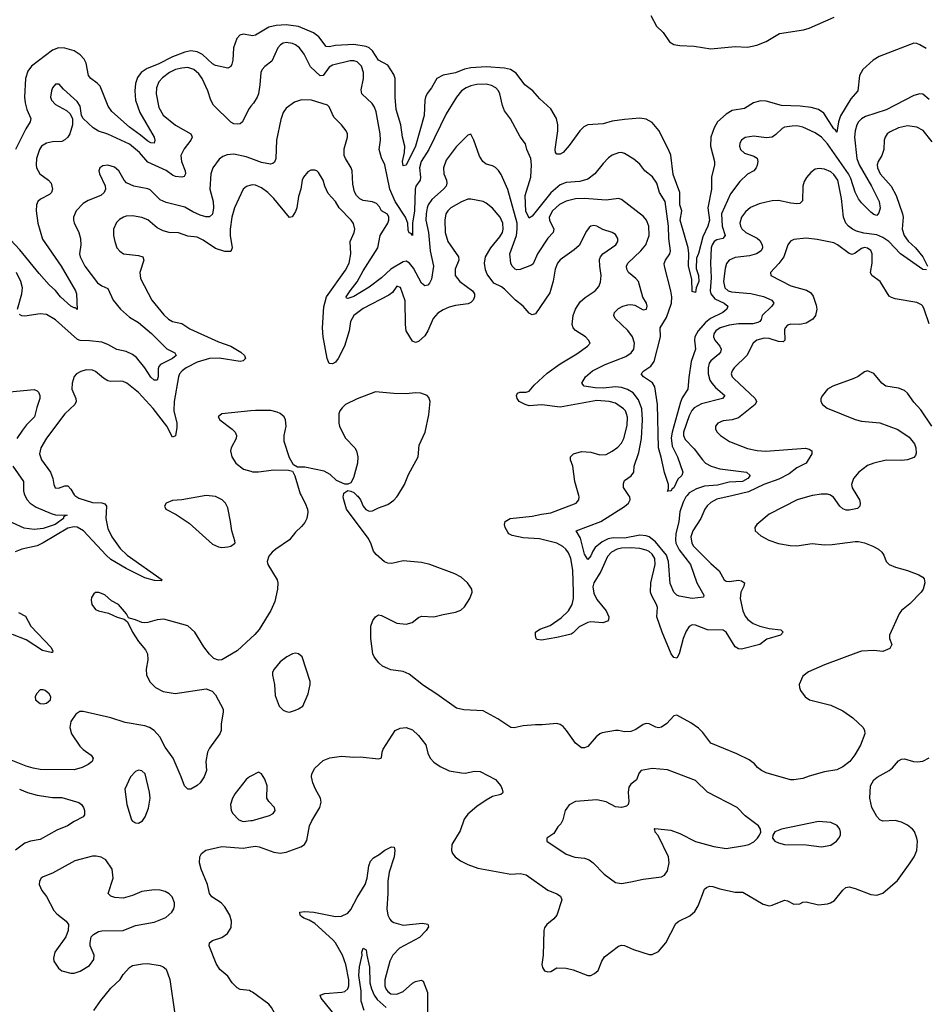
# Model space of a CAD drawing. Header units: inches. Extents: x 1173000 to 1307049, y 522583 to 678455.
# Tile 116 of 256: x 1228497 to 1234385, y 536690 to 543093. Entities that reach past the tile are written whole.
import ezdxf

# ---------------------------------------------------------------- set-up
doc = ezdxf.new("R2010")
doc.units = ezdxf.units.IN
doc.header["$MEASUREMENT"] = 0
for name, color, linetype in [('B2523', 7, 'Continuous'), ('B2524', 7, 'Continuous'), ('B2533', 7, 'Continuous'), ('B2534', 7, 'Continuous')]:
    doc.layers.add(name, color=color, linetype=linetype)

msp = doc.modelspace()

# ---------------------------------------------------------------- linework, layer by layer
at = {"layer": 'B2523', "color": 5}
for points, elevation in [([(1228530.5, 540000), (1228545.2, 539970), (1228563.9, 539950), (1228603.9, 539923.9), (1228702.1, 539882.1), (1228730, 539874.2), (1228806, 539870), (1228793, 539867), (1228782.4, 539857.6), (1228781.5, 539850), (1228727.7, 539810), (1228650, 539785), (1228590, 539778), (1228526.5, 539786.5), (1228450, 539821.6), (1228330, 539866), (1228304.1, 539890), (1228250, 539974.8), (1228227.8, 540000)], 760), ([(1228855.2, 540000), (1228880.9, 539980.9), (1228970, 539952.4), (1229030, 539951.4), (1229050, 539944.9), (1229060.2, 539930), (1229057.7, 539850), (1229070, 539784.9), (1229096.3, 539730), (1229150, 539655), (1229196.2, 539610), (1229422.8, 539450), (1229415.6, 539444.4), (1229373, 539447), (1229310, 539463.9), (1229190, 539525.2), (1229090, 539583), (1229057.9, 539610), (1228911.2, 539770), (1228870, 539793.6), (1228850, 539796), (1228810, 539786.2), (1228650, 539690.5), (1228610, 539671.4), (1228510.2, 539649.8), (1228466.6, 539633.4)], 780), ([(1230000, 539071.8), (1229911.5, 538988.5), (1229810, 538929.7), (1229790, 538927.8), (1229760, 538940), (1229730, 538966.6), (1229694, 539014), (1229635.8, 539110), (1229590, 539152.3), (1229433.9, 539193.9), (1229390, 539190.7), (1229330, 539172.7), (1229310, 539170.8), (1229290, 539172.1), (1229250, 539191.1), (1229218, 539198), (1229204, 539204), (1229192, 539230), (1229139.5, 539290), (1229094.5, 539314.5), (1229050, 539352), (1229010.9, 539369.1), (1228990, 539369), (1228979.8, 539360.2), (1228964.4, 539335.6), (1228962.4, 539317.6), (1228966.4, 539290), (1228990, 539258), (1229010, 539248.5), (1229074.4, 539234.4), (1229130, 539208.2), (1229175.3, 539195.3), (1229197.3, 539177.3), (1229230.4, 539110), (1229268.4, 539050), (1229315.3, 538995.3), (1229328.3, 538970), (1229329.4, 538930), (1229319.8, 538870), (1229322.3, 538830), (1229345.1, 538785.1), (1229380.3, 538750), (1229430, 538723.5), (1229507.8, 538712.2), (1229710, 538740.6), (1229747.4, 538727.4), (1229770, 538702), (1229819.6, 538610), (1229820.8, 538590), (1229806.3, 538513.7), (1229806.5, 538470), (1229797.4, 538450), (1229730, 538355.8), (1229718, 538330), (1229707.7, 538270), (1229712, 538210), (1229696.8, 538170), (1229670.2, 538130), (1229650, 538112.1), (1229610, 538089.7), (1229589.5, 538090), (1229567.3, 538110), (1229546.8, 538170), (1229494.1, 538290), (1229441.7, 538361.7), (1229407.3, 538430), (1229370, 538471.4), (1229340.9, 538490), (1229310, 538500.4), (1229183.2, 538523.2), (1229090, 538553.2), (1228910, 538594.7), (1228886.7, 538593.3), (1228862.3, 538577.7), (1228830.2, 538530), (1228822.2, 538490), (1228833.6, 538450), (1228888.6, 538368.6), (1228910, 538347.2), (1228962.4, 538310), (1228973.7, 538290), (1228968.4, 538270), (1228941.6, 538250), (1228902, 538230), (1228850, 538215.5), (1228630, 538218), (1228585.1, 538225.1), (1228538.8, 538238.8), (1228430, 538282.7)], 820), ([(1228490, 539237.8), (1228533.9, 539213.8), (1228568.4, 539148.3), (1228701.3, 539010), (1228713, 538987), (1228710, 538978), (1228702, 538978), (1228644.7, 538990), (1228539.7, 539059.7), (1228450, 539094.9)], 780), ([(1230000, 538174.2), (1229990, 538169.2), (1229968.5, 538151.5), (1229898.7, 538061.3), (1229881.1, 538030), (1229867.2, 537990), (1229871.8, 537950), (1229882.6, 537930), (1229921.6, 537890), (1229950, 537879), (1230000, 537885)], 840), ([(1228496.3, 538090), (1228546.6, 538066.6), (1228611, 538050), (1228710, 538035.2), (1228770, 538035.6), (1228881.7, 538001.7), (1228899.3, 537990), (1228912, 537970), (1228917.6, 537950), (1228917.1, 537922.9), (1228910.4, 537909.6), (1228850, 537878.4), (1228807.7, 537850), (1228738.2, 537821.8), (1228630, 537761.7), (1228566, 537750), (1228530, 537737.7), (1228470, 537693)], 820), ([(1230000, 536774.5), (1229990, 536779.3), (1229930, 536787.1), (1229910, 536797.7), (1229877.7, 536830), (1229850, 536873.6), (1229797.5, 536917.5), (1229775.2, 536955.2), (1229729.7, 537070), (1229731.3, 537090), (1229750, 537104), (1229810, 537123.6), (1229847.8, 537150), (1229872.8, 537190), (1229874, 537230), (1229863.1, 537270), (1229830, 537323.5), (1229806, 537350), (1229745.1, 537390), (1229729.9, 537409.9), (1229717.2, 537470), (1229676, 537570), (1229666.9, 537610), (1229668.3, 537650), (1229678, 537670), (1229707.6, 537692.4), (1229810, 537716.9), (1229950, 537706.4), (1230000, 537714)], 820), ([(1228978, 536650), (1229024.5, 536715.5), (1229090, 536796.1), (1229149.2, 536850.8), (1229170, 536883.7), (1229209.8, 536930.2), (1229230, 536941.7), (1229294.4, 536954.4), (1229330, 536955.6), (1229410, 536942), (1229430, 536934.4), (1229450, 536918), (1229472, 536852), (1229505.3, 536625.3)], 820)]:
    msp.add_lwpolyline(points, dxfattribs=dict(at, elevation=elevation))
for points, elevation in [([(1229710, 539998.5), (1229550, 539969.7), (1229490, 539967), (1229450, 539949), (1229439.1, 539930), (1229447.3, 539910), (1229514.8, 539874.8), (1229598, 539818), (1229750, 539683.1), (1229790, 539664.9), (1229810, 539661.7), (1229850, 539665.3), (1229869.6, 539670.4), (1229893.6, 539686.4), (1229897.2, 539690), (1229895.5, 539704.5), (1229875.4, 539770), (1229868.5, 539830), (1229850, 539919.3), (1229834.2, 539950), (1229813.8, 539970), (1229770, 539991.7)], 820), ([(1228650, 538735.8), (1228630, 538735.6), (1228606, 538710), (1228597.1, 538690), (1228599.3, 538670), (1228630, 538645.7), (1228650, 538643.7), (1228670, 538648.5), (1228697, 538670), (1228699.5, 538690), (1228689.4, 538710), (1228662.7, 538730)], 820), ([(1229270, 538211.8), (1229250, 538203.7), (1229218, 538170), (1229181.3, 538090), (1229192.4, 537990), (1229223, 537890), (1229230, 537880.7), (1229250, 537870.7), (1229270, 537868), (1229295.9, 537884.1), (1229311.7, 537908.3), (1229334.1, 537965.8), (1229344.7, 538030), (1229340.5, 538070), (1229311.8, 538190), (1229290, 538209.3)], 840), ([(1228970, 537654.3), (1228856.2, 537623.8), (1228710, 537542), (1228650, 537519.7), (1228637.1, 537510), (1228624.9, 537490), (1228623.8, 537470), (1228640.4, 537430), (1228670.2, 537390.2), (1228719.5, 537299.5), (1228738.3, 537278.3), (1228798, 537230), (1228813.7, 537210), (1228811.6, 537170), (1228797.7, 537130), (1228724.9, 537030), (1228716, 536990), (1228718, 536970), (1228750, 536924.7), (1228770, 536907.3), (1228830, 536893.4), (1228850, 536893.4), (1228890, 536906), (1228950, 536941.6), (1228978.9, 536981.1), (1228981.6, 537010), (1228955.6, 537070), (1228955.1, 537090), (1228962, 537130), (1228976.6, 537143.4), (1229010, 537162.6), (1229030, 537167.4), (1229170, 537170.4), (1229250, 537202), (1229370, 537225.3), (1229446, 537254), (1229487, 537290), (1229498.4, 537310), (1229503.6, 537330), (1229502.4, 537350), (1229487.3, 537390), (1229468.5, 537408.5), (1229443.5, 537423.5), (1229410, 537432.6), (1229370, 537435.4), (1229290, 537423.6), (1229230, 537398), (1229170, 537381.2), (1229114.8, 537385.2), (1229090, 537392.7), (1229072.7, 537410), (1229105.1, 537510), (1229097, 537570), (1229056, 537630), (1229026.6, 537646.6), (1228994.1, 537654.2)], 840)]:
    msp.add_lwpolyline(points, close=True, dxfattribs=dict(at, elevation=elevation))
at = {"layer": 'B2524', "color": 5}
for points, elevation in [([(1230000, 542990.5), (1229950, 542999.8), (1229928, 542992), (1229908.8, 542971.2), (1229886.7, 542910), (1229883, 542830), (1229876.7, 542803.3), (1229870, 542789.5), (1229850, 542777.4), (1229770, 542794.4), (1229750, 542806.3), (1229686.1, 542866.1), (1229650, 542883.4), (1229610, 542889.9), (1229570, 542881.3), (1229490, 542851.1), (1229396.5, 542803.5), (1229325.1, 542774.9), (1229287.3, 542750), (1229263, 542717), (1229250, 542678), (1229244.7, 542630), (1229250, 542570.7), (1229278.7, 542490), (1229370.1, 542330), (1229375.9, 542310), (1229370, 542289.8), (1229350, 542292.9), (1229330, 542303.9), (1229283.2, 542343.2), (1229210, 542393.9), (1229095.1, 542495.1), (1229072.8, 542530), (1229020.5, 542660.5), (1229001.4, 542681.4), (1228959.1, 542710), (1228943.8, 542730), (1228929.8, 542810), (1228915.5, 542835.5), (1228890, 542865.1), (1228851, 542891), (1228790, 542907.6), (1228750, 542909.1), (1228710, 542894.8), (1228573.4, 542790), (1228550, 542757.4), (1228533.7, 542710), (1228529, 542590), (1228533, 542553), (1228543, 542510), (1228569.2, 542450), (1228564.7, 542430), (1228535.7, 542384.3), (1228469.6, 542250)], 720), ([(1230000, 542529.9), (1229983.7, 542510), (1229944.9, 542430), (1229930, 542417), (1229910, 542413.3), (1229890, 542415.8), (1229870, 542426.6), (1229757.9, 542537.9), (1229738.9, 542570), (1229720.6, 542630), (1229682.5, 542710), (1229660.6, 542740.6), (1229630, 542768.4), (1229590, 542781.3), (1229550, 542778.4), (1229510, 542768.9), (1229470, 542749.9), (1229424.7, 542715.3), (1229402.3, 542690), (1229386, 542650), (1229383.9, 542610), (1229402, 542522), (1229430, 542472.9), (1229510, 542406.5), (1229610, 542350.4), (1229616.3, 542336.3), (1229618, 542330), (1229610.3, 542310), (1229566.1, 542253.9), (1229544.2, 542210), (1229548.8, 542170), (1229571.8, 542110), (1229574.9, 542090), (1229566.3, 542073.7), (1229551.1, 542068.9), (1229510, 542072.7), (1229490, 542082.3), (1229450, 542112.5), (1229330, 542166.4), (1229276, 542230), (1229210, 542282.7), (1229070.3, 542349.7), (1229008.8, 542368.8), (1228973.7, 542390), (1228909.6, 542450), (1228898.7, 542470), (1228889.6, 542530), (1228870, 542562), (1228781.5, 542641.5), (1228754, 542674), (1228730, 542674.5), (1228710.3, 542649.6), (1228704.2, 542630), (1228698, 542590), (1228703.7, 542570), (1228730, 542542.6), (1228801.6, 542501.6), (1228822.6, 542482.6), (1228841.1, 542450), (1228840.2, 542410), (1228821.8, 542350), (1228810.7, 542329.3), (1228790, 542311), (1228770, 542301.2), (1228710, 542299), (1228670.6, 542290), (1228639.5, 542270), (1228624.4, 542250), (1228606, 542190), (1228603.2, 542150), (1228606.7, 542130), (1228627.6, 542090), (1228683.7, 542050), (1228701.7, 542030), (1228710.2, 541990), (1228702.6, 541970), (1228690, 541957.4), (1228633, 541927), (1228615.3, 541910), (1228606.7, 541890), (1228603.9, 541850), (1228615.4, 541770), (1228645.7, 541665.7), (1228766.9, 541490), (1228859.3, 541330), (1228865.4, 541310), (1228870.4, 541209.6), (1228859.1, 541219.1), (1228850, 541218.7), (1228830, 541231), (1228762.6, 541290), (1228730, 541331.9), (1228688.5, 541368.5), (1228622.8, 541442.8), (1228497.5, 541597.5), (1228341, 541761)], 740), ([(1230000, 542189.7), (1229970, 542200.6), (1229890, 542217.7), (1229845.4, 542214.6), (1229817.5, 542202.5), (1229794.4, 542185.6), (1229752.7, 542130), (1229740.2, 542090), (1229733.2, 541990), (1229753.7, 541910), (1229757.1, 541870), (1229750, 541827.6), (1229730, 541811.1), (1229708, 541812), (1229670, 541822.7), (1229623.3, 541843.3), (1229570, 541874.8), (1229450, 541905.3), (1229410, 541921.4), (1229346, 541986), (1229330, 541993.5), (1229239.3, 542010), (1229191.5, 542031.5), (1229175.4, 542050), (1229142.4, 542110), (1229114, 542134), (1229070, 542147.3), (1229037.5, 542142.5), (1229018.8, 542130), (1229010.7, 542110), (1229015.5, 542090), (1229052.5, 542012.5), (1229054, 541990), (1229046, 541970), (1229023.8, 541950), (1228942.3, 541917.7), (1228910, 541898.3), (1228863.1, 541850), (1228846, 541810), (1228845.7, 541790), (1228851.4, 541771.4), (1228880.2, 541710), (1228891.1, 541671.1), (1228893.2, 541630), (1228884.5, 541570), (1228889.2, 541550), (1228920.2, 541490), (1229002.5, 541382.5), (1229030, 541362), (1229070, 541346), (1229104, 541270), (1229152.9, 541210), (1229210, 541159.7), (1229270, 541123.2), (1229353.5, 541053.5), (1229453.3, 540953.3), (1229505.7, 540925.7), (1229513.1, 540910), (1229490.2, 540890), (1229411.7, 540850), (1229402.4, 540837.6), (1229397.6, 540822.4), (1229397.4, 540770), (1229390, 540749.6), (1229370, 540749.8), (1229350, 540768.8), (1229310, 540828.5), (1229255.4, 540895.4), (1229230, 540915.8), (1229190, 540935.5), (1229128.2, 540948.2), (1229070, 540981.5), (1229030, 540996.3), (1228950, 541005.7), (1228890, 541006.4), (1228873, 541013), (1228730, 541141.5), (1228670, 541175.5), (1228630, 541180.3), (1228530, 541165.6), (1228510, 541167.2), (1228495.6, 541175.6)], 760), ([(1230000, 542016.3), (1229971.4, 542008.6), (1229950, 541991.8), (1229892.4, 541870), (1229875.8, 541810), (1229864.2, 541730), (1229866, 541690), (1229878.9, 541610), (1229870, 541585.4), (1229830, 541585.9), (1229770, 541605), (1229690, 541658.6), (1229650, 541678.3), (1229590, 541686), (1229530, 541707.1), (1229469.1, 541709.1), (1229430, 541719.3), (1229390, 541739.7), (1229330, 541790.7), (1229290, 541807.7), (1229230, 541818.7), (1229190, 541814.5), (1229172, 541807.9), (1229145.9, 541794.1), (1229125.8, 541774.2), (1229106.3, 541730), (1229106.3, 541690), (1229114.3, 541650), (1229128.7, 541610), (1229146.8, 541586.8), (1229171.3, 541571.3), (1229270, 541559.7), (1229297.1, 541550), (1229304.9, 541530), (1229278.4, 541450), (1229281.2, 541410), (1229355.8, 541270), (1229434.8, 541174.8), (1229465.3, 541145.3), (1229490, 541130.2), (1229550, 541116.9), (1229602.4, 541082.4), (1229790, 540999.1), (1229870.4, 540970), (1229935.5, 540930), (1229958, 540910), (1229964.9, 540890), (1229950, 540875.1), (1229930, 540869.8), (1229792.9, 540892.9), (1229730, 540889.9), (1229650, 540866.8), (1229580.2, 540830), (1229552.3, 540810), (1229536.5, 540790), (1229529.5, 540770.5), (1229500.3, 540610), (1229498.2, 540550), (1229517.4, 540470), (1229518.4, 540441.6), (1229510, 540386), (1229490, 540377.6), (1229454.3, 540450), (1229364.2, 540564.2), (1229270, 540669.8), (1229194, 540730), (1229170, 540740.3), (1229150, 540742.9), (1229090, 540739.8), (1229070, 540744.6), (1229041.4, 540761.4), (1228990, 540804.4), (1228970, 540814.7), (1228930, 540816.8), (1228893.8, 540806.2), (1228866.8, 540790), (1228850, 540773.2), (1228836.9, 540730), (1228834.9, 540690), (1228861.3, 540630), (1228864.4, 540610), (1228855.6, 540590), (1228789.3, 540530), (1228670, 540372.4), (1228633.4, 540310), (1228626.2, 540270), (1228638, 540230), (1228697.5, 540150), (1228711.3, 540110), (1228717.6, 540070), (1228727.8, 540047.8), (1228750, 540047), (1228790, 540062.8), (1228810, 540061.7), (1228830, 540039.5), (1228850, 540003.9), (1228855.2, 540000)], 780), ([(1228482.4, 541210), (1228511.6, 541310), (1228515.3, 541350), (1228505, 541390), (1228476.8, 541450)], 760), ([(1228430, 540673.3), (1228590, 540688.7), (1228610, 540679.3), (1228618.4, 540670), (1228626.7, 540650), (1228628.7, 540630), (1228607.8, 540572.2), (1228593.4, 540510), (1228541.9, 540458.1), (1228515.5, 540424.5), (1228477.5, 540370)], 760), ([(1230000, 540548.6), (1229811, 540530), (1229788.2, 540510), (1229797.1, 540490), (1229878.9, 540430), (1229898.3, 540410), (1229906.7, 540390), (1229903.9, 540370), (1229872.2, 540310), (1229867.3, 540290), (1229876.9, 540250), (1229902.2, 540210), (1229951.2, 540171.2), (1230000, 540156.7)], 820), ([(1228451.1, 540190), (1228522.4, 540090), (1228521.6, 540030), (1228525.6, 540010), (1228530.5, 540000)], 760)]:
    msp.add_lwpolyline(points, dxfattribs=dict(at, elevation=elevation))
at = {"layer": 'B2533', "color": 5}
for points, elevation in [([(1230326.3, 540000), (1230352.4, 539950), (1230367.7, 539910), (1230370.4, 539890), (1230363, 539850), (1230350, 539822.7), (1230330, 539797.2), (1230290, 539759.5), (1230250, 539709.6), (1230162, 539650), (1230137.3, 539630), (1230115.9, 539604.1), (1230106.8, 539570), (1230110.7, 539550), (1230170.3, 539450), (1230175.2, 539430), (1230173.8, 539390), (1230155.2, 539310), (1230130.4, 539250.4), (1230052.8, 539127.1), (1230024.8, 539095.2), (1230000, 539071.8)], 820), ([(1233654.3, 540000), (1233650, 539999.3), (1233551.7, 539970), (1233370, 539877.5), (1233290.4, 539810), (1233277.1, 539790), (1233278, 539770), (1233316.1, 539736.1), (1233367.4, 539707.4), (1233430, 539686.2), (1233506.9, 539673.1), (1233550, 539671.2), (1233650, 539686.3), (1233730, 539678.5), (1233780, 539680), (1233930, 539699.7), (1233950, 539700.2), (1233990, 539691.4), (1234044.9, 539670), (1234080.5, 539650), (1234101.6, 539630), (1234115.5, 539610), (1234130.8, 539570), (1234150.5, 539550.5), (1234192.2, 539532.2), (1234270, 539511.7), (1234343.8, 539483.8), (1234368.9, 539468.9), (1234378, 539458), (1234382.8, 539430), (1234371.3, 539390), (1234357.4, 539370), (1234285.1, 539294.9), (1234230, 539250.8), (1234216.2, 539230), (1234152.6, 539090), (1234151.6, 539070), (1234167.6, 539030), (1234155.5, 539004.5), (1234110, 538985.1), (1234050, 538990.7), (1233970, 538986.2), (1233950, 538980.4), (1233730, 538897.7), (1233626.7, 538853.3), (1233590, 538823.7), (1233565.7, 538770), (1233567.2, 538750), (1233574.6, 538730), (1233604.9, 538690), (1233633, 538670), (1233770, 538636.5), (1233850, 538597.6), (1233913.4, 538553.4), (1233980.8, 538490), (1233990.2, 538470), (1233991.3, 538450), (1233964.1, 538375.9), (1233927.3, 538312.7), (1233894, 538270), (1233850, 538233.7), (1233810, 538216), (1233730, 538202.2), (1233630, 538174.4), (1233590, 538158.2), (1233530, 538149), (1233509.3, 538150.7), (1233350, 538195.2), (1233319.7, 538210), (1233294.3, 538230), (1233274.9, 538254.9), (1233240.4, 538280.4), (1233160, 538320), (1232990, 538387.4), (1232937.7, 538457.7), (1232910, 538486.6), (1232859.9, 538519.9), (1232770, 538569.6), (1232750, 538565.6), (1232704, 538516), (1232670, 538492.2), (1232650, 538488.5), (1232632, 538492), (1232590, 538514.3), (1232570, 538516.9), (1232550, 538509.6), (1232502.7, 538477.3), (1232470, 538463.9), (1232430, 538462.7), (1232390.6, 538470.6), (1232370, 538469.8), (1232284.7, 538455.3), (1232270, 538449.7), (1232244.4, 538430), (1232190, 538367.3), (1232170, 538358.4), (1232150, 538358.4), (1232110, 538387.6), (1232051.5, 538471.5), (1232030, 538496.3), (1232010, 538509.7), (1231990, 538515.4), (1231893, 538507), (1231850, 538508.4), (1231770, 538500.5), (1231713, 538487), (1231690, 538489.7), (1231605.8, 538545.8), (1231510, 538597.6), (1231385.3, 538605.3), (1231337, 538617), (1231210, 538707.3), (1231122.4, 538762.4), (1231030, 538836.2), (1230990, 538853.6), (1230910, 538866), (1230890, 538873.3), (1230856, 538890), (1230832, 538910), (1230800.9, 538950), (1230792.3, 538970), (1230779.6, 539070), (1230780.7, 539150), (1230793.4, 539186.6), (1230810, 539210.8), (1230830, 539222), (1230850, 539218.4), (1230948.1, 539168.1), (1231010, 539162.2), (1231047.8, 539172.2), (1231090, 539206.5), (1231110, 539213.6), (1231190, 539209.4), (1231250, 539225.8), (1231330, 539240.2), (1231365.8, 539254.2), (1231390, 539274), (1231424.4, 539330), (1231438.7, 539370), (1231435.6, 539390), (1231423, 539410), (1231407.8, 539430), (1231367, 539467), (1231326, 539490), (1231162.7, 539550), (1231110, 539563.1), (1230990, 539573), (1230916.1, 539556.1), (1230890, 539558.7), (1230868.3, 539568.3), (1230814.2, 539614.2), (1230798, 539638), (1230780.9, 539690), (1230762, 539722), (1230622.6, 539910), (1230603.9, 539970), (1230599.8, 539990), (1230601.9, 540000)], 820), ([(1230689.2, 540000), (1230694.8, 539994.8), (1230711.8, 539970), (1230729.1, 539929.1), (1230748.1, 539908.1), (1230770, 539897.6), (1230790, 539898.4), (1230830, 539919.3), (1230890, 539941.1), (1230930, 539969.1), (1230948.5, 539990), (1230954.9, 540000)], 820), ([(1233135.7, 540000), (1233030, 539975), (1232990, 539953.3), (1232967.7, 539932.3), (1232952.7, 539910), (1232925.7, 539850), (1232872.9, 539770), (1232860.1, 539730), (1232866.4, 539690), (1232878.7, 539670), (1232990, 539557.5), (1233044.7, 539510), (1233076.4, 539450), (1233090, 539440.9), (1233110, 539438.6), (1233170, 539447.8), (1233190, 539444.2), (1233210.4, 539430), (1233205.7, 539410), (1233185.6, 539370), (1233181.6, 539330), (1233198.5, 539250), (1233214.7, 539214.7), (1233231.6, 539191.6), (1233267, 539167), (1233310, 539149.4), (1233370, 539134.2), (1233445.8, 539125.8), (1233462, 539110), (1233444, 539090), (1233354.4, 539065.6), (1233310, 539029), (1233190, 539000.2), (1233170, 539002.8), (1233150, 539014.8), (1233090, 539109.7), (1233070, 539123.6), (1232970, 539124.4), (1232890, 539155.6), (1232870, 539158), (1232850, 539146), (1232830, 539116), (1232811.4, 539068.6), (1232785.5, 538970), (1232770, 538942), (1232750, 538945.1), (1232733.5, 538970), (1232674.6, 539110), (1232639.5, 539210), (1232643.4, 539270), (1232638.3, 539290), (1232606.1, 539346.1), (1232598.1, 539370), (1232600.9, 539430), (1232628.8, 539550), (1232626, 539590), (1232610, 539616.8), (1232590, 539634.8), (1232570, 539644.5), (1232530, 539653.2), (1232470, 539658.5), (1232410, 539656.6), (1232381.5, 539650), (1232344.7, 539630), (1232318.6, 539601.4), (1232275.6, 539504.4), (1232229.1, 539430.9), (1232224.1, 539404.1), (1232230, 539364.2), (1232250, 539322.4), (1232310.3, 539250), (1232327.3, 539210), (1232326, 539190), (1232318, 539182), (1232288.2, 539171.8), (1232210, 539177.2), (1232190, 539172.2), (1232134.2, 539145.8), (1232095, 539105), (1232081.8, 539098.2), (1231990, 539075.3), (1231890, 539058), (1231862, 539062), (1231854.5, 539070), (1231850, 539088), (1231851.6, 539110), (1231878, 539130), (1231945.7, 539154.3), (1232017, 539203), (1232065.7, 539250), (1232089.5, 539290), (1232097.9, 539330), (1232098.3, 539370), (1232092.7, 539512.7), (1232080.4, 539590), (1232066, 539625.9), (1232048.9, 539648.9), (1232027.9, 539667.9), (1231990, 539689.2), (1231876.4, 539716.4), (1231770, 539724.1), (1231699.9, 539739.9), (1231677.6, 539750), (1231670, 539759.5), (1231653.3, 539790), (1231649.6, 539810), (1231654, 539830), (1231685.2, 539850), (1231830, 539864.7), (1231890, 539878.6), (1231950, 539885.9), (1232115.1, 539950), (1232133.3, 539970), (1232135.4, 539990), (1232132.4, 540000)], 780), ([(1232836.2, 540000), (1232828.1, 539990), (1232810, 539955.4), (1232790, 539892.3), (1232782.8, 539830), (1232763, 539750), (1232760.1, 539710), (1232764, 539690), (1232785.6, 539645.6), (1232857.6, 539550), (1232899.8, 539430), (1232944.4, 539350), (1232942, 539338), (1232870, 539329.9), (1232784.7, 539344.7), (1232769.5, 539350), (1232750, 539369.5), (1232726.4, 539426.4), (1232714.6, 539570), (1232702.6, 539610), (1232630, 539697.5), (1232590, 539729.9), (1232570, 539737.3), (1232530, 539741.8), (1232430, 539721.4), (1232356.2, 539723.8), (1232323.2, 539716.8), (1232283.1, 539697), (1232239.4, 539660.6), (1232222.5, 539637.5), (1232210, 539606), (1232190, 539582.9), (1232170, 539617), (1232142.2, 539722.2), (1232114, 539770), (1232274.5, 539830), (1232430, 539927.1), (1232454.6, 539950), (1232465.6, 539970), (1232464.2, 539990), (1232457.4, 540000)], 760), ([(1233939.1, 540000), (1233956.9, 539970), (1233962, 539950), (1233959.1, 539930), (1233944.7, 539915.3), (1233890, 539903.1), (1233870, 539903.8), (1233850, 539912.1), (1233830, 539929.7), (1233787.8, 539987.8), (1233771.1, 540000)], 820), ([(1230000, 537714), (1230030, 537718.6), (1230054.7, 537714.7), (1230150, 537679.1), (1230190, 537673.6), (1230230, 537679), (1230325.4, 537714.6), (1230349.3, 537730), (1230364.4, 537755.6), (1230380.3, 537850), (1230396, 537884), (1230448.3, 537970), (1230455.9, 538004.1), (1230452, 538030), (1230419.1, 538090), (1230403.6, 538130), (1230395.1, 538170), (1230397.2, 538190), (1230414.8, 538225.2), (1230470, 538276.3), (1230513.4, 538293.4), (1230590, 538302.8), (1230670, 538296.5), (1230710, 538298.9), (1230830, 538287.3), (1230846, 538290), (1230850, 538294), (1230852.7, 538330), (1230859.5, 538350), (1230939, 538470), (1230970, 538486.8), (1231009.3, 538490.7), (1231050, 538474), (1231090, 538438.8), (1231136.5, 538376.5), (1231150, 538322.8), (1231166.3, 538290), (1231190, 538264), (1231230, 538236), (1231290, 538208.9), (1231370, 538194.4), (1231392.8, 538192.8), (1231453.2, 538206.8), (1231490, 538204), (1231591.1, 538151.1), (1231625.3, 538110), (1231634.9, 538090), (1231639.3, 538070), (1231636.5, 538063.5), (1231626.2, 538053.8), (1231570, 538040.5), (1231530, 538017.7), (1231470, 537977.2), (1231410, 537926.9), (1231386.7, 537893.3), (1231360.9, 537819.1), (1231307.2, 537730), (1231303.6, 537690), (1231311.6, 537670), (1231328.6, 537648.6), (1231363.2, 537623.2), (1231410, 537599.2), (1231474.6, 537574.6), (1231690, 537536.9), (1231750, 537540.2), (1231790, 537532.2), (1231930, 537432.2), (1231988.9, 537408.9), (1232013, 537393), (1232022.4, 537370), (1231988.4, 537270), (1231970, 537246.6), (1231924, 537210), (1231910, 537188), (1231905.5, 537170), (1231900.4, 537010), (1231892.7, 536950), (1231897.1, 536930), (1231908.8, 536908.8), (1231930, 536901.6), (1231950, 536904.4), (1231990, 536926.4), (1232050, 536925.3), (1232095.4, 536915.4), (1232190, 536877.3), (1232210, 536877.3), (1232235.3, 536890), (1232259, 536910), (1232280.9, 536970), (1232300.1, 536999.9), (1232390, 537068.5), (1232410, 537074), (1232430, 537073.1), (1232487.5, 537047.5), (1232590, 537013.1), (1232610, 537014.6), (1232650, 537034), (1232698.7, 537090), (1232764.2, 537215.8), (1232782.7, 537230), (1232854.3, 537265.7), (1232887.3, 537292.8), (1232907.6, 537330), (1232950, 537438), (1232962, 537450), (1232982.5, 537457.5), (1233003.7, 537456.3), (1233050, 537441.6), (1233150, 537420.4), (1233198.5, 537418.6), (1233330, 537342), (1233370, 537330.7), (1233390, 537334), (1233470, 537367.3), (1233490, 537362), (1233530, 537340.7), (1233570, 537344), (1233590, 537354), (1233610, 537356.3), (1233690, 537336.4), (1233750, 537343.8), (1233769.6, 537350.4), (1233793.9, 537366.1), (1233850, 537433), (1233869.4, 537450), (1233890, 537453.7), (1233930, 537443.6), (1234030, 537404.6), (1234070, 537399.5), (1234110, 537412.2), (1234203.7, 537496.3), (1234286.9, 537610), (1234312.8, 537650), (1234329.6, 537690), (1234333.5, 537750), (1234331.1, 537770), (1234314.4, 537814.4), (1234303, 537830), (1234270, 537855.6), (1234230, 537874.6), (1234190, 537885), (1234110, 537880.9), (1234089.8, 537889.8), (1234070, 537911.3), (1234037.3, 537970), (1234025.3, 538030), (1234029.7, 538110), (1234051.5, 538150), (1234072.5, 538167.5), (1234149.8, 538210.2), (1234171.8, 538228.2), (1234210, 538272.4), (1234230, 538284.9), (1234250, 538287.2), (1234309.2, 538269.2), (1234333.7, 538266.3), (1234370, 538270.4), (1234410, 538293.7)], 820), ([(1230000, 537885), (1230010, 537886.2), (1230122, 537918), (1230144, 537930), (1230157.2, 537950), (1230152.7, 537970), (1230116.2, 538010), (1230104.7, 538030), (1230105.1, 538110), (1230090, 538155.3), (1230070, 538188.7), (1230050, 538199), (1230000, 538174.2)], 840), ([(1230550, 536615.3), (1230456.8, 536730), (1230449.6, 536750), (1230480.4, 536759.6), (1230591.9, 536768.1), (1230610, 536773.9), (1230629.8, 536790), (1230636.4, 536810), (1230637, 536850), (1230616.7, 536950), (1230595.4, 537010), (1230550, 537089.8), (1230533.9, 537110), (1230416.6, 537216.6), (1230377.9, 537237.9), (1230344.4, 537250), (1230330, 537261.7), (1230320.3, 537270), (1230318.4, 537290), (1230350, 537293.8), (1230410, 537288.6), (1230550, 537261.5), (1230590, 537263.3), (1230630, 537282), (1230650, 537306.5), (1230690, 537384.3), (1230742.1, 537470), (1230756.8, 537510), (1230766, 537590), (1230778, 537622), (1230796.6, 537643.4), (1230835, 537665), (1230870, 537691.8), (1230913.9, 537713.9), (1230931.4, 537711.4), (1230936.5, 537690), (1230931.1, 537650), (1230898.3, 537550), (1230890.1, 537489.9), (1230891, 537410), (1230884.7, 537310), (1230890.8, 537270.8), (1230903.5, 537243.5), (1230912.4, 537232.4), (1230930, 537222.9), (1230990, 537205.4), (1231116.8, 537216.8), (1231151.5, 537211.5), (1231154.7, 537194.7), (1231139.6, 537170), (1231095.3, 537124.7), (1230965.6, 537054.4), (1230923.8, 537010), (1230903.5, 536970), (1230870.2, 536850), (1230870, 536811), (1230877.8, 536790), (1230890, 536772.4), (1230910, 536759), (1230950, 536755.4), (1230990, 536774), (1231050, 536827.9), (1231070, 536838.5), (1231107.3, 536847.3), (1231121, 536841), (1231147.4, 536767.4), (1231147.3, 536630)], 780), ([(1230735.7, 536650), (1230716.2, 536710), (1230716.4, 536776.4), (1230701.9, 536878.1), (1230705.9, 536934.1), (1230723, 537010), (1230721.3, 537030), (1230730, 537054.8), (1230750, 537044.7), (1230753.1, 537010), (1230772.3, 536932.3), (1230774, 536830), (1230784.2, 536790), (1230800.8, 536750), (1230821.6, 536721.6), (1230879.2, 536670)], 760), ([(1230000, 536501.6), (1230015.2, 536504.8), (1230116.9, 536550), (1230148, 536570), (1230160.5, 536590), (1230156.4, 536630), (1230135.1, 536670), (1230116.9, 536690), (1230010, 536769.8), (1230000, 536774.5)], 820)]:
    msp.add_lwpolyline(points, dxfattribs=dict(at, elevation=elevation))
at = {"layer": 'B2533', "color": 5, "elevation": 840}
for points in [[(1230290, 538972.7), (1230270, 538969.3), (1230234.8, 538950), (1230190, 538916.2), (1230150.5, 538870), (1230141.6, 538850), (1230140.5, 538830), (1230153, 538770), (1230157.6, 538697.6), (1230182.8, 538630), (1230210, 538602.8), (1230230, 538594), (1230250, 538590.7), (1230290, 538604), (1230310, 538611), (1230337.2, 538630), (1230372.7, 538710), (1230385.2, 538770), (1230385.2, 538790), (1230333.2, 538950), (1230310, 538969)], [(1232610, 538223), (1232538, 538210), (1232525.2, 538194.8), (1232506.8, 538150), (1232470, 538120.9), (1232458, 538102), (1232453.7, 538070), (1232458.4, 538010), (1232453, 537990), (1232441.3, 537978.7), (1232410, 537969.7), (1232370, 537973.3), (1232310, 538007.3), (1232250, 538018.9), (1232110, 538009.6), (1232070, 537986.6), (1232053.5, 537966.5), (1232043.2, 537950), (1232029.4, 537890.6), (1232015.6, 537864.4), (1231995.8, 537844.2), (1231970, 537801.2), (1231924.7, 537770), (1231924.7, 537750), (1232050, 537666), (1232107.4, 537647.4), (1232170, 537639.8), (1232199.5, 537630), (1232225.7, 537610), (1232297.4, 537537.4), (1232370, 537482.8), (1232410, 537476.3), (1232470, 537486.7), (1232550, 537503.1), (1232670, 537518.4), (1232690, 537530.4), (1232710, 537557.3), (1232720.7, 537610), (1232715.8, 537650), (1232647.2, 537787.2), (1232629.6, 537810), (1232626.6, 537826.6), (1232622, 537830), (1232626.8, 537833.2), (1232730, 537823.5), (1232790, 537801.5), (1232890, 537748.5), (1233010, 537715.8), (1233090, 537702.6), (1233210, 537722), (1233237.2, 537730), (1233270, 537747), (1233294.5, 537770), (1233307.3, 537790), (1233315.1, 537810), (1233312.7, 537830), (1233300.9, 537850), (1233215, 537915), (1233161.6, 537970), (1232970, 538070.6), (1232890, 538145.8), (1232710, 538215.1)], [(1233690, 537878.3), (1233450, 537829.6), (1233407.2, 537812.8), (1233393, 537790), (1233390.7, 537770), (1233406.8, 537750), (1233430, 537739.3), (1233470, 537730.4), (1233610, 537726.7), (1233710, 537714.6), (1233770, 537726), (1233807, 537750), (1233822.9, 537770), (1233833, 537790), (1233834.7, 537810), (1233829.6, 537830), (1233812.3, 537852.3), (1233770, 537873.3)]]:
    msp.add_lwpolyline(points, close=True, dxfattribs=at)
at = {"layer": 'B2534', "color": 5}
for points, elevation in [([(1232601.5, 543121.5), (1232637.1, 543050), (1232680.6, 543010), (1232722.2, 542950), (1232750, 542932.7), (1232790, 542925.7), (1232881.4, 542921.4), (1232990, 542904.6), (1233150, 542919.7), (1233230, 542914), (1233290, 542927), (1233350, 542951.4), (1233436.3, 543003.7), (1233592.8, 543027.2), (1233630, 543038), (1233793.6, 543110)], 720), ([(1234390, 542906.9), (1234350, 542929.7), (1234330, 542938.9), (1234310, 542941.1), (1234085.6, 542854.4), (1234045.3, 542830), (1233978.7, 542770), (1233957.5, 542730), (1233946.3, 542630), (1233902.1, 542577.9), (1233833.1, 542466.9), (1233819.8, 542430), (1233810, 542362.7), (1233798.7, 542378.7), (1233790, 542383), (1233726.1, 542486.1), (1233690, 542509.2), (1233642.1, 542522.1), (1233570.7, 542530.7), (1233450, 542535.8), (1233350, 542563), (1233313.7, 542566.3), (1233268.2, 542551.8), (1233210, 542515.5), (1233130, 542502.5), (1233090, 542479.2), (1233034, 542430), (1233011.5, 542390), (1232990.2, 542330), (1232989.5, 542270), (1233013.7, 542170), (1233014.7, 542150), (1232994.4, 542070), (1232995.7, 541990), (1232971, 541870), (1232981.9, 541790), (1232970.7, 541750), (1232938.2, 541681.8), (1232910, 541573.6), (1232897.7, 541542.3), (1232895.1, 541475.1), (1232910.2, 541430), (1232911.6, 541391.6), (1232894.9, 541350), (1232890, 541318), (1232870, 541326), (1232866.2, 541406.2), (1232845.8, 541490), (1232846.7, 541573.3), (1232842.8, 541610), (1232791.5, 541790), (1232802.7, 541850), (1232789.4, 541889.5), (1232788.3, 541970), (1232746.7, 542086.7), (1232731.5, 542211.5), (1232715.9, 542250), (1232652.2, 542372.2), (1232610, 542424.5), (1232570, 542446.6), (1232530, 542452.1), (1232430, 542444.2), (1232350, 542433.3), (1232290, 542416.5), (1232190, 542408.6), (1232164.6, 542395.4), (1232138, 542370), (1232070, 542275.1), (1232030.3, 542230), (1232010, 542219.1), (1231990, 542219.7), (1231981.7, 542230), (1231979.3, 542250), (1231995.3, 542370), (1231995.9, 542410), (1231987.1, 542450), (1231950, 542514), (1231879.3, 542579.3), (1231832.4, 542630), (1231780.4, 542670), (1231725, 542745), (1231688.7, 542768.7), (1231650, 542777.8), (1231530, 542786.9), (1231430, 542781), (1231390, 542771.5), (1231330, 542747.6), (1231250, 542732.4), (1231210, 542709.7), (1231173.8, 542650), (1231145.9, 542614.1), (1231135.3, 542590), (1231130.1, 542569.9), (1231126.2, 542470), (1231070.1, 542270), (1231010, 542146.9), (1230990, 542142), (1230986.2, 542170), (1230998.6, 542230), (1231001.1, 542270), (1230986.5, 542330), (1230976, 542410), (1230945.3, 542510), (1230937.1, 542590), (1230939, 542710), (1230930, 542736.2), (1230890, 542797), (1230830, 542831), (1230790.6, 542890.6), (1230769.9, 542909.9), (1230750, 542919.7), (1230670, 542932.2), (1230550, 542925.8), (1230510, 542917.3), (1230490, 542919.3), (1230441.8, 542981.8), (1230407.7, 543007.7), (1230310, 543048.5), (1230230, 543060.3), (1230165.4, 543054.6), (1230116.3, 543043.7), (1230030, 542992.8), (1230010, 542988.7), (1230000, 542990.5)], 720), ([(1232711, 540029.3), (1232715.5, 540044.5), (1232715.6, 540070), (1232689.3, 540149.3), (1232668.5, 540248.5), (1232649.9, 540310), (1232643.9, 540590), (1232626, 540706), (1232612, 540732), (1232552.6, 540770), (1232538.7, 540790), (1232554.7, 540810), (1232600, 540840), (1232621.8, 540870), (1232663.2, 541030), (1232660.9, 541090), (1232703.1, 541156.9), (1232734.2, 541250), (1232736.2, 541290), (1232731.1, 541330), (1232688.8, 541490), (1232688, 541507.9), (1232695.8, 541530), (1232723.2, 541570), (1232729, 541590), (1232718.5, 541670), (1232714.5, 541750), (1232693.6, 541910), (1232657.3, 541970), (1232639.1, 542030), (1232611.4, 542071.4), (1232561.3, 542110), (1232530, 542154), (1232490, 542185.6), (1232430, 542223.6), (1232410, 542229.6), (1232390, 542228), (1232350, 542211.2), (1232325.5, 542194.5), (1232290, 542158.7), (1232236, 542090), (1232190, 542055.6), (1232138.1, 542041.9), (1232050, 542035.2), (1232010, 542019.8), (1231950, 541966.3), (1231830, 541814.6), (1231810, 541802.2), (1231788.7, 541848.7), (1231784.3, 541950), (1231821.2, 542070), (1231825, 542150), (1231819.8, 542190), (1231794.5, 542250), (1231785.8, 542285.8), (1231751, 542331), (1231688.2, 542448.2), (1231650, 542500.9), (1231635.4, 542535.4), (1231618.4, 542610), (1231609.8, 542630), (1231593.7, 542650), (1231565.5, 542665.5), (1231530, 542673.3), (1231470, 542672.2), (1231430, 542664.1), (1231399, 542650), (1231370.2, 542630), (1231337.2, 542590), (1231270, 542480.5), (1231156.6, 542250), (1231107.6, 542170), (1231095.8, 542130), (1231102.5, 542070), (1231099.7, 542050), (1231071.9, 542010), (1231067.8, 541990), (1231064.5, 541850), (1231050.6, 541770), (1231050, 541688.7), (1231042, 541702), (1231030, 541706.6), (1231023.6, 541723.6), (1231019.8, 541770), (1231005.9, 541810), (1230937.3, 541910), (1230902.6, 541990), (1230870, 542149.2), (1230850, 542195.3), (1230834, 542250), (1230842, 542310), (1230841.1, 542350), (1230814.7, 542494.7), (1230804.7, 542524.7), (1230789.1, 542549.1), (1230721, 542610), (1230718, 542638), (1230731.6, 542710), (1230732.7, 542750), (1230719.8, 542790), (1230690, 542819.2), (1230670, 542825.8), (1230646.1, 542826.1), (1230530, 542798.5), (1230510, 542784.8), (1230470, 542730.8), (1230450, 542727.1), (1230386.7, 542786.7), (1230346.6, 542870), (1230316.4, 542910), (1230290, 542929.7), (1230270, 542937.4), (1230230, 542944.2), (1230210, 542939.8), (1230192.4, 542930), (1230174.9, 542910), (1230136.7, 542823.3), (1230090, 542789.6), (1230073.4, 542770), (1230065.2, 542750), (1230058.5, 542670), (1230049.3, 542610.7), (1230041.5, 542590), (1230016.5, 542550), (1230000, 542529.9)], 740), ([(1234410, 542573.2), (1234370, 542608.2), (1234348.7, 542611.3), (1234310, 542600.7), (1234130, 542507), (1233996.3, 542463.7), (1233970, 542448.5), (1233951.5, 542430), (1233940.7, 542410), (1233928.6, 542370), (1233925.6, 542330), (1233940.9, 542190), (1233954.3, 542150), (1234036.4, 542010), (1234084.3, 541910), (1234091.9, 541868.1), (1234083.8, 541836.2), (1234070, 541820.5), (1234050, 541826), (1234030, 541842), (1233970, 541901.8), (1233950, 541927.8), (1233930, 541972.4), (1233900.6, 542060.6), (1233885.6, 542090), (1233750, 542286.5), (1233710, 542328.2), (1233670, 542357.8), (1233590, 542394.4), (1233550, 542402.5), (1233518.6, 542401.4), (1233470, 542393.5), (1233453.7, 542386.3), (1233414.4, 542345.6), (1233390, 542328.2), (1233350, 542324.4), (1233270, 542336.2), (1233213.1, 542326.9), (1233189.3, 542310.7), (1233178.9, 542290), (1233177.7, 542270), (1233184.4, 542250), (1233210, 542224.7), (1233270, 542205.8), (1233291.8, 542191.8), (1233297.3, 542170), (1233292.7, 542147.3), (1233286.5, 542130), (1233270.3, 542110), (1233230, 542088.7), (1233178.9, 542041.1), (1233118.4, 541961.6), (1233060.6, 541830), (1233065.2, 541750), (1233084, 541690), (1233069.5, 541670.5), (1233030, 541660.6), (1233013.2, 541650), (1232998.9, 541630), (1232992.5, 541610), (1232987.6, 541510), (1232993.8, 541413.8), (1232985.6, 541330), (1232990.1, 541310.1), (1233017.3, 541277.3), (1233076.9, 541250), (1233100.8, 541230), (1233094.4, 541210), (1233068.2, 541190), (1232989.5, 541150.5), (1232955, 541125), (1232908.1, 541070), (1232886.8, 541030), (1232884.7, 541010), (1232891.5, 540950), (1232863, 540870), (1232847.2, 540767.2), (1232841.3, 540690), (1232805.3, 540634.7), (1232793.1, 540606.9), (1232738.5, 540410), (1232733.2, 540373.2), (1232739.6, 540319.6), (1232773.2, 540250), (1232807.7, 540150), (1232802, 540130), (1232775.2, 540104.7), (1232750, 540048.3), (1232738.5, 540041.4), (1232730, 540028), (1232711, 540029.3)], 740), ([(1232457.4, 540000), (1232423.1, 540050), (1232422.5, 540077.5), (1232430, 540096.3), (1232473, 540127), (1232489.6, 540150), (1232492.4, 540190), (1232522.5, 540277.5), (1232540.2, 540370), (1232546.4, 540490), (1232541.8, 540561.8), (1232520.9, 540620.9), (1232486.6, 540666.6), (1232449.1, 540689.1), (1232410, 540701.7), (1232370, 540705), (1232290, 540697.4), (1232239.4, 540699.3), (1232166, 540710), (1232151.3, 540730), (1232174.8, 540770), (1232221.1, 540810), (1232302.6, 540850), (1232437.8, 540902.2), (1232473.5, 540926.5), (1232489, 540950), (1232493.4, 540990), (1232481.8, 541030), (1232451.8, 541071.8), (1232369.6, 541150), (1232360.7, 541170), (1232365.1, 541190), (1232390, 541214.9), (1232419.3, 541230), (1232450, 541238.5), (1232470, 541241.5), (1232497.3, 541237.3), (1232550, 541206.3), (1232571.6, 541210), (1232577.6, 541230), (1232571.5, 541250), (1232548.2, 541288.2), (1232519.8, 541390), (1232503.5, 541410), (1232455.1, 541450), (1232444.7, 541470), (1232443, 541490), (1232451.2, 541510), (1232535.5, 541590), (1232569, 541630), (1232589.1, 541690), (1232587.5, 541750), (1232571.7, 541790), (1232552.7, 541812.7), (1232410, 541924), (1232389.8, 541929.8), (1232310, 541920.2), (1232170, 541929.9), (1232110, 541928.3), (1232050, 541913.6), (1232007.7, 541892.3), (1231961.1, 541850), (1231939.4, 541810), (1231940.6, 541790), (1231970.2, 541730), (1231965.2, 541710), (1231930, 541672.4), (1231864.4, 541570), (1231835.1, 541505), (1231824, 541496), (1231751.3, 541468.7), (1231730, 541465.9), (1231717.6, 541470), (1231698, 541490), (1231690.6, 541510), (1231682.9, 541570), (1231726.7, 541690), (1231732.5, 541730), (1231730.6, 541770), (1231669.9, 541989.9), (1231626.6, 542086.6), (1231610, 542111.8), (1231590, 542131.5), (1231570, 542142.4), (1231530, 542154), (1231507.1, 542170), (1231486.6, 542206.6), (1231450, 542309.2), (1231430, 542349), (1231410, 542342.7), (1231334.1, 542265.9), (1231270, 542178.9), (1231251.9, 542130), (1231255.6, 542090), (1231271.8, 542050), (1231274.2, 542030), (1231269.3, 542010), (1231253.2, 541990), (1231175.6, 541924.4), (1231153.1, 541890), (1231146.2, 541870), (1231138.7, 541830), (1231138.6, 541790), (1231154.2, 541710), (1231166, 541590), (1231188.1, 541490), (1231175.1, 541404.9), (1231161.3, 541378.7), (1231150, 541366), (1231130, 541363.5), (1231110, 541380.4), (1231056.3, 541476.3), (1231031.4, 541510), (1231010, 541522.3), (1230990, 541518.7), (1230909.8, 541470.2), (1230850, 541414.4), (1230770, 541354.7), (1230670, 541292.9), (1230630, 541279.7), (1230622.4, 541282.4), (1230620.4, 541290), (1230645.3, 541330), (1230691.2, 541388.8), (1230730, 541459.7), (1230825.9, 541610), (1230841.6, 541690), (1230891.3, 541770), (1230897.3, 541790), (1230897, 541810), (1230888, 541827.9), (1230850, 541851.2), (1230836.2, 541876.2), (1230817.3, 541897.3), (1230790, 541908.3), (1230730, 541917), (1230708.1, 541928.1), (1230685.7, 541950), (1230674.4, 541974.4), (1230663.9, 542023.9), (1230659.4, 542110), (1230652.7, 542130), (1230614.8, 542190), (1230607.5, 542210), (1230607.6, 542252.4), (1230628.3, 542330), (1230628.2, 542350), (1230618.9, 542370), (1230590, 542409.6), (1230538.7, 542458.7), (1230510, 542526.6), (1230497.8, 542537.8), (1230394, 542570), (1230330, 542572), (1230283.1, 542556.9), (1230230, 542518), (1230209.1, 542490), (1230195.5, 542444.5), (1230167.1, 542310), (1230162.3, 542190), (1230153.5, 542166.5), (1230142.3, 542157.7), (1230126.7, 542153.3), (1230070, 542164.4), (1230000, 542189.7)], 760), ([(1234430, 542299.7), (1234372.3, 542372.3), (1234330, 542395.2), (1234270, 542402.5), (1234210.7, 542389.3), (1234155.9, 542364.1), (1234138.3, 542350), (1234124.7, 542330), (1234118.6, 542310), (1234116, 542250), (1234102.3, 542210), (1234078.5, 542170), (1234073.2, 542150), (1234074.8, 542130), (1234092.6, 542090), (1234163, 542010), (1234196.1, 541950), (1234237.4, 541830), (1234240.5, 541810), (1234233.8, 541730), (1234248.6, 541690), (1234273.3, 541653.3), (1234322.6, 541610), (1234368.8, 541550), (1234399.1, 541490)], 760), ([(1232132.4, 540000), (1232105.4, 540090), (1232092.4, 540190), (1232079.2, 540230), (1232079.1, 540250), (1232098, 540270), (1232150, 540285.9), (1232210, 540280.8), (1232270, 540264.3), (1232310, 540265.9), (1232350, 540286.3), (1232386.5, 540313.5), (1232410, 540339.1), (1232426, 540370), (1232446.7, 540453.3), (1232447.8, 540507.8), (1232443.4, 540530), (1232435.2, 540550), (1232423.5, 540563.5), (1232370, 540599.6), (1232330.3, 540610.3), (1232250, 540616.6), (1232010, 540572.8), (1231891.9, 540588.1), (1231810, 540582.8), (1231782.7, 540590), (1231743.6, 540610), (1231731.6, 540630), (1231727.8, 540650), (1231734.5, 540665.5), (1231749.7, 540670.3), (1231790, 540670.3), (1231810, 540678.4), (1231843, 540717), (1231925.7, 540794.3), (1232010, 540855.2), (1232120.4, 540919.6), (1232189.4, 540970), (1232206, 540990), (1232196, 541010), (1232175.1, 541030), (1232111.7, 541071.7), (1232096.4, 541090), (1232089.8, 541110), (1232095.3, 541170), (1232109.8, 541210.2), (1232141.9, 541258.1), (1232173.5, 541286.5), (1232238.9, 541330), (1232262.9, 541357.1), (1232273.4, 541386.6), (1232277.8, 541430), (1232268.1, 541490), (1232267.1, 541532.9), (1232272.8, 541550), (1232288.7, 541571.3), (1232373.5, 541630), (1232386, 541650), (1232386.9, 541670), (1232370, 541695.8), (1232348.9, 541708.9), (1232288.7, 541728.7), (1232250, 541749.6), (1232230, 541754.5), (1232210, 541749.5), (1232198.7, 541741.3), (1232181.3, 541718.7), (1232134.4, 541625.6), (1232102.4, 541597.6), (1232010, 541532), (1231993.2, 541510), (1231978, 541470), (1231966.3, 541393.7), (1231943.2, 541316.8), (1231850, 541180.7), (1231830, 541173.6), (1231810, 541185.1), (1231770.7, 541230.7), (1231720.5, 541270), (1231650, 541340.7), (1231630, 541356.2), (1231580.1, 541380.1), (1231537.4, 541437.4), (1231525.7, 541465.7), (1231519.1, 541510), (1231526.4, 541550), (1231559.4, 541610), (1231619.1, 541680.9), (1231635.9, 541710), (1231641.1, 541730), (1231639, 541770), (1231620.5, 541810), (1231570, 541867.1), (1231530, 541899.3), (1231510, 541909.8), (1231430, 541926.2), (1231410, 541925.1), (1231369.7, 541909.7), (1231300.2, 541870), (1231279.7, 541850), (1231268.5, 541831.5), (1231260.5, 541790), (1231263.5, 541710), (1231281.3, 541650), (1231348.9, 541550), (1231351.6, 541530), (1231327.3, 541470), (1231327.2, 541430), (1231359.6, 541390), (1231440.3, 541330), (1231453.4, 541310), (1231453.4, 541290), (1231445.3, 541270), (1231430, 541254.7), (1231413.7, 541246.3), (1231330, 541235.4), (1231290, 541224.1), (1231250, 541206.2), (1231216.4, 541183.6), (1231184.6, 541150), (1231150.1, 541069.9), (1231130, 541037.2), (1231090, 541000.3), (1231070, 540994.2), (1231050, 541003.1), (1231010.5, 541070), (1231004.6, 541110), (1231003.8, 541263.8), (1230972.2, 541352.2), (1230950, 541360.9), (1230920, 541320), (1230897.6, 541302.4), (1230730, 541214.1), (1230669.3, 541170), (1230647.2, 541130), (1230638.2, 541070), (1230607.7, 540970), (1230566.7, 540890), (1230550, 540866), (1230530, 540855.1), (1230510, 540858), (1230497, 540890), (1230469.2, 541030), (1230464.6, 541090), (1230474.1, 541225.9), (1230490.6, 541290), (1230615.5, 541464.5), (1230638.1, 541510), (1230650.6, 541570.6), (1230646.6, 541650), (1230671.8, 541710), (1230675.6, 541730), (1230667.1, 541767.1), (1230652.3, 541790), (1230573.6, 541870), (1230549.8, 541910), (1230502.6, 541962.6), (1230481.3, 542010), (1230469.6, 542050), (1230440.2, 542100.2), (1230429.4, 542109.4), (1230415.5, 542115.5), (1230390, 542115.1), (1230370, 542102.9), (1230341.7, 542070), (1230332.9, 542050), (1230325.4, 541990), (1230310, 541942.7), (1230298.1, 541870), (1230290, 541846.3), (1230269.1, 541810.9), (1230250, 541807.6), (1230150, 541931.4), (1230110, 541969.9), (1230070, 541999.4), (1230030, 542016.4), (1230010, 542019.1), (1230000, 542016.3)], 780), ([(1234392.5, 541467.5), (1234370, 541469.6), (1234224.2, 541570), (1234147.9, 541650), (1234110, 541676.9), (1234070, 541693.3), (1233984.9, 541704.9), (1233937.7, 541717.7), (1233911.2, 541730), (1233884.8, 541750), (1233867.8, 541770), (1233853.3, 541810), (1233841, 541930), (1233815.9, 542050), (1233790, 542086), (1233770, 542103.1), (1233730, 542120.4), (1233695.3, 542124.7), (1233670, 542120.5), (1233641.1, 542098.9), (1233613.7, 542066.3), (1233598.5, 542041.5), (1233589.2, 542010.8), (1233585.7, 541914.3), (1233570, 541898.7), (1233550, 541895.4), (1233510, 541899.3), (1233430, 541916.8), (1233390, 541914.8), (1233350, 541906.5), (1233305.3, 541894.7), (1233249.1, 541870.9), (1233215.4, 541844.6), (1233190.1, 541809.9), (1233180.1, 541770), (1233183.2, 541750), (1233192.9, 541732.9), (1233218.5, 541710), (1233291.6, 541671.6), (1233310, 541657.2), (1233324.8, 541630), (1233326.2, 541610), (1233318.2, 541590), (1233286.7, 541570), (1233242.1, 541557.9), (1233150, 541546.1), (1233110, 541529.8), (1233092.9, 541507.1), (1233084, 541476), (1233074, 541390), (1233080.8, 541350), (1233103.6, 541330), (1233124.1, 541324.1), (1233250, 541312.1), (1233332.5, 541292.5), (1233387.2, 541270), (1233399.6, 541250), (1233387.2, 541230), (1233323.6, 541170), (1233317.5, 541142.5), (1233310.3, 541130), (1233296.8, 541123.2), (1233264.4, 541115.6), (1233170, 541115.1), (1233110, 541107.5), (1233051.4, 541090), (1233022.5, 541070), (1233009.4, 541050), (1233008, 541030), (1233015.8, 541010), (1233048.3, 540970), (1233057.8, 540950), (1233053, 540930), (1233042.5, 540917.5), (1232990, 540874.4), (1232980.1, 540859.9), (1232972.5, 540830), (1232974.1, 540790), (1232984.7, 540750), (1232996.2, 540730), (1233021.2, 540701.2), (1233080.9, 540650), (1233065.5, 540630), (1232930, 540594.1), (1232881.5, 540570), (1232867.3, 540552.7), (1232850, 540516.4), (1232813.9, 540410), (1232812.5, 540390), (1232823.2, 540363.2), (1232883.3, 540303.3), (1232936.9, 540230), (1232956.5, 540210), (1232992.2, 540190), (1233050, 540173.4), (1233222, 540150), (1233246.7, 540130), (1233232.3, 540110), (1233195.8, 540090), (1233110, 540085.2), (1233033, 540067), (1232950, 540058.7), (1232897.8, 540042.2), (1232850, 540017), (1232836.2, 540000)], 760), ([(1234410, 541115.1), (1234378.9, 541210), (1234369.7, 541230), (1234359.5, 541239.5), (1234330, 541255), (1234190, 541277.7), (1234165.6, 541285.6), (1234150, 541296.3), (1234091.8, 541390), (1234037.7, 541430), (1234029.7, 541450), (1234040.3, 541510), (1234038.7, 541570), (1234031.9, 541591.9), (1234010, 541608.4), (1233990, 541611.2), (1233970, 541605.1), (1233930, 541574.7), (1233910, 541566.6), (1233890, 541572), (1233815.4, 541630), (1233790, 541641), (1233682.9, 541662.9), (1233610, 541671.7), (1233530, 541664.7), (1233507.8, 541652.2), (1233491.6, 541630), (1233465.6, 541550), (1233433.2, 541506.8), (1233377.6, 541450), (1233380.5, 541430), (1233510, 541361.4), (1233613.2, 541333.2), (1233639, 541319), (1233655.8, 541295.8), (1233676.6, 541236.6), (1233680.1, 541210), (1233671.6, 541170), (1233654.4, 541145.6), (1233610, 541118.8), (1233570.4, 541110.4), (1233510, 541112.8), (1233490, 541107.2), (1233474.7, 541090), (1233470, 541076), (1233471.5, 541010), (1233460.7, 540999.3), (1233430, 540999.5), (1233370, 541019.6), (1233338.4, 541021.6), (1233290.4, 541010), (1233265.7, 540990), (1233224.9, 540910), (1233142.4, 540830), (1233129.1, 540810), (1233123.6, 540790), (1233130.2, 540770), (1233139.7, 540759.6), (1233278, 540630), (1233286.7, 540610), (1233278.5, 540590), (1233170, 540503.7), (1233130, 540490.7), (1233070, 540483.6), (1233037.3, 540470), (1233020.5, 540450), (1233020.5, 540430), (1233032.7, 540410), (1233052.7, 540390), (1233112.7, 540350), (1233230, 540305), (1233291.8, 540291.8), (1233347.8, 540287.8), (1233607, 540307), (1233630, 540301.3), (1233648.5, 540290), (1233646.5, 540270), (1233610.6, 540209.4), (1233550, 540179), (1233499.4, 540140.6), (1233433.9, 540106.1), (1233335.5, 540070), (1233236.2, 540023.8), (1233135.7, 540000)], 780), ([(1234428, 540450), (1234355.4, 540555.4), (1234310, 540605.1), (1234270, 540664.2), (1234250, 540682), (1234210, 540697.2), (1234129.5, 540710), (1234102.4, 540730), (1234050, 540792.7), (1234010, 540809.4), (1233990, 540803.7), (1233947.9, 540772.1), (1233921.1, 540758.9), (1233784.9, 540710), (1233750, 540689.7), (1233716, 540650), (1233707, 540630), (1233704.9, 540610), (1233716.4, 540590), (1233747.9, 540567.9), (1233930, 540493.4), (1233970, 540483.4), (1234090, 540470.9), (1234207.5, 540427.5), (1234279.3, 540379.3), (1234314.7, 540334.7), (1234324.6, 540310), (1234325.7, 540274.3), (1234321.1, 540258.9), (1234310, 540245.1), (1234269.1, 540230.9), (1234230, 540226.4), (1234130, 540228.7), (1234050, 540209.8), (1234010, 540193.7), (1233952, 540150), (1233917.7, 540110), (1233905.7, 540070), (1233910, 540048.9), (1233939.1, 540000)], 820), ([(1230954.9, 540000), (1230999.4, 540070), (1231025.5, 540134.5), (1231088, 540250), (1231093.4, 540326.6), (1231132.6, 540410), (1231156.6, 540523.4), (1231164.7, 540610), (1231156.9, 540636.9), (1231145.2, 540650), (1231104.2, 540664.2), (1231070, 540665.6), (1231010, 540659.5), (1230930, 540661.9), (1230810, 540674.1), (1230690, 540627.7), (1230614.9, 540590), (1230592.6, 540570), (1230579.3, 540550), (1230572.9, 540530), (1230571.3, 540470), (1230575.2, 540450), (1230613.8, 540373.8), (1230676.1, 540310), (1230686.3, 540290), (1230696.1, 540250), (1230693.8, 540210), (1230666.2, 540113.8), (1230650, 540082), (1230630, 540073.3), (1230610, 540073), (1230556.4, 540096.4), (1230515.9, 540135.9), (1230476.3, 540156.3), (1230350, 540183.7), (1230303.2, 540183.2), (1230277.5, 540197.5), (1230250, 540244), (1230216, 540350), (1230216.8, 540390), (1230229.8, 540450), (1230225.7, 540490), (1230215.4, 540510), (1230190, 540532.1), (1230170, 540541.5), (1230130, 540550.7), (1230030, 540551.5), (1230000, 540548.6)], 820), ([(1230000, 540156.7), (1230010, 540153.7), (1230050, 540151.9), (1230150, 540166.3), (1230244.5, 540164.5), (1230270, 540158), (1230286.2, 540126.2), (1230321.1, 540010), (1230326.3, 540000)], 820), ([(1230601.9, 540000), (1230605.2, 540014.8), (1230630, 540030.7), (1230650, 540026.7), (1230670, 540017.6), (1230689.2, 540000)], 820), ([(1233771.1, 540000), (1233770, 540000.8), (1233750, 540007.9), (1233708.2, 540008.2), (1233654.3, 540000)], 820)]:
    msp.add_lwpolyline(points, dxfattribs=dict(at, elevation=elevation))
at = {"layer": 'B2534', "color": 5, "elevation": 740}
msp.add_lwpolyline([(1232711, 540029.3), (1232710.7, 540029.3), (1232710, 540026)], close=True, dxfattribs=at)

doc.saveas('drawing.dxf')
